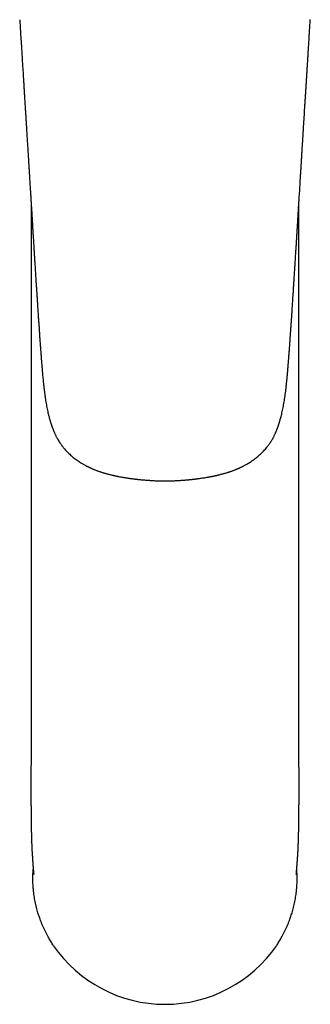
# Model space of a CAD drawing. Header units: millimetres. Extents: x 8 to 880, y 12 to 790.
# Tile 1 of 25: x 379 to 412, y 178 to 290. Entities that reach past the tile are written whole.
import ezdxf

# ---------------------------------------------------------------- set-up
doc = ezdxf.new("R2010")
doc.units = ezdxf.units.MM

msp = doc.modelspace()

# ---------------------------------------------------------------- linework, layer by layer
at = {"color": 7, "linetype": 'Continuous', "lineweight": 30}
for p, q in [((379.81, 268.98), (379.81, 212.17)), ((410.25, 212.17), (410.25, 268.98)), ((379.8, 203.07), (379.8, 201.3)), ((379.8, 203.04), (379.8, 203.02)), ((379.81, 201.3), (379.81, 201.3)), ((379.87, 196.32), (379.87, 196.3)), ((379.89, 196.15), (379.88, 196.3)), ((382.3, 184.52), (382.34, 184.46)), ((407.76, 184.52), (407.72, 184.46))]:
    msp.add_line(p, q, dxfattribs=at)
msp.add_arc((395.03, 193.1), 15.35, 214.2694, 325.7306, dxfattribs=at)
for points, knots in [([(378.53, 289.72), (378.53, 289.6), (378.56, 289.25), (378.59, 288.66), (378.63, 287.97), (378.68, 287.3), (378.72, 286.65), (378.76, 286.01), (378.8, 285.4), (378.83, 284.79), (378.87, 284.2), (378.91, 283.62), (378.94, 283.05), (378.98, 282.5), (379.01, 281.96), (379.04, 281.43), (379.07, 280.93), (379.1, 280.43), (379.13, 279.95), (379.16, 279.49), (379.19, 279.04), (379.22, 278.61), (379.24, 278.19), (379.27, 277.79), (379.29, 277.41), (379.31, 277.06), (379.33, 276.73), (379.35, 276.42), (379.37, 276.11), (379.39, 275.82), (379.41, 275.51), (379.43, 275.18), (379.45, 274.85), (379.47, 274.53), (379.49, 274.23), (379.51, 273.95), (379.52, 273.72), (379.53, 273.54), (379.54, 273.41), (379.55, 273.28), (379.56, 273.16), (379.56, 273.05), (379.57, 272.96), (379.57, 272.89), (379.58, 272.83), (379.58, 272.79), (379.58, 272.74), (379.59, 272.69), (379.59, 272.63), (379.59, 272.56), (379.6, 272.47), (379.61, 272.37), (379.61, 272.26), (379.62, 272.13), (379.63, 272), (379.64, 271.87), (379.64, 271.73), (379.68, 271.24), (379.71, 270.66), (379.75, 270), (379.78, 269.6), (379.8, 269.21), (379.83, 268.81), (379.85, 268.41), (379.88, 267.99), (379.9, 267.57), (379.93, 267.13), (379.96, 266.68), (379.98, 266.22), (380.01, 265.74), (380.04, 265.24), (380.08, 264.74), (380.11, 264.22), (380.14, 263.69), (380.17, 263.17), (380.2, 262.66), (380.23, 262.17), (380.27, 261.66), (380.3, 261.15), (380.33, 260.64), (380.36, 260.13), (380.39, 259.64), (380.43, 259.11), (380.46, 258.56), (380.5, 257.97), (380.54, 257.41), (380.57, 256.85), (380.61, 256.33), (380.64, 255.84), (380.67, 255.37), (380.71, 254.91), (380.74, 254.47), (380.76, 254.09), (380.78, 253.76), (380.8, 253.5), (380.82, 253.24), (380.84, 252.99), (380.86, 252.76), (380.87, 252.55), (380.89, 252.36), (380.9, 252.2), (380.91, 252.04), (380.92, 251.91), (380.93, 251.81), (380.93, 251.73), (380.94, 251.65), (380.94, 251.59), (380.95, 251.54), (380.95, 251.5), (380.95, 251.47), (380.96, 251.42), (380.96, 251.37), (380.96, 251.32), (380.97, 251.25), (380.98, 251.16), (380.98, 251.06), (380.99, 250.95), (381, 250.83), (381.01, 250.69), (381.02, 250.54), (381.04, 250.37), (381.05, 250.19), (381.07, 250), (381.08, 249.8), (381.1, 249.55), (381.13, 249.27), (381.16, 248.96), (381.19, 248.66), (381.22, 248.32), (381.26, 247.95), (381.31, 247.55), (381.36, 247.16), (381.41, 246.79), (381.47, 246.43), (381.52, 246.09), (381.58, 245.78), (381.64, 245.47), (381.7, 245.17), (381.77, 244.89), (381.83, 244.66), (381.87, 244.47), (381.91, 244.33), (381.95, 244.2), (381.99, 244.06), (382.03, 243.93), (382.07, 243.82), (382.1, 243.72), (382.12, 243.65), (382.14, 243.59), (382.16, 243.54), (382.17, 243.5), (382.19, 243.45), (382.21, 243.4), (382.23, 243.34), (382.26, 243.26), (382.29, 243.18), (382.33, 243.08), (382.37, 242.98), (382.42, 242.87), (382.47, 242.76), (382.52, 242.64), (382.58, 242.51), (382.65, 242.37), (382.72, 242.23), (382.81, 242.07), (382.91, 241.89), (383.02, 241.71), (383.14, 241.53), (383.26, 241.36), (383.38, 241.19), (383.51, 241.03), (383.66, 240.86), (383.82, 240.67), (384.01, 240.48), (384.2, 240.3), (384.4, 240.13), (384.6, 239.95), (384.82, 239.78), (385.04, 239.62), (385.26, 239.48), (385.45, 239.35), (385.61, 239.25), (385.75, 239.17), (385.89, 239.1), (386.01, 239.03), (386.12, 238.97), (386.22, 238.92), (386.3, 238.88), (386.37, 238.85), (386.43, 238.82), (386.47, 238.8), (386.5, 238.78), (386.52, 238.77), (386.54, 238.76), (386.56, 238.75), (386.59, 238.74), (386.62, 238.73), (386.68, 238.7), (386.74, 238.68), (386.81, 238.64), (386.9, 238.61), (387, 238.56), (387.12, 238.52), (387.26, 238.46), (387.41, 238.41), (387.55, 238.36), (387.69, 238.31), (387.82, 238.27), (387.96, 238.22), (388.09, 238.18), (388.23, 238.14), (388.35, 238.11), (388.5, 238.07), (388.66, 238.02), (388.84, 237.98), (388.98, 237.94), (389.08, 237.92), (389.14, 237.91), (389.19, 237.9), (389.23, 237.89), (389.26, 237.88), (389.29, 237.87), (389.31, 237.87), (389.35, 237.86), (389.4, 237.85), (389.47, 237.83), (389.55, 237.82), (389.64, 237.8), (389.79, 237.77), (390, 237.73), (390.23, 237.69), (390.42, 237.66), (390.58, 237.63), (390.74, 237.61), (390.9, 237.58), (391.05, 237.56), (391.2, 237.54), (391.33, 237.52), (391.44, 237.51), (391.54, 237.5), (391.63, 237.49), (391.7, 237.48), (391.75, 237.47), (391.79, 237.47), (391.82, 237.46), (391.84, 237.46), (391.86, 237.46), (391.9, 237.46), (391.95, 237.45), (392.02, 237.44), (392.1, 237.43), (392.2, 237.42), (392.31, 237.41), (392.43, 237.4), (392.57, 237.39), (392.72, 237.38), (392.89, 237.36), (393.06, 237.35), (393.26, 237.34), (393.46, 237.32), (393.68, 237.31), (393.9, 237.3), (394.13, 237.29), (394.36, 237.29), (394.61, 237.28), (394.83, 237.28), (394.97, 237.28), (395.03, 237.28)], [0, 0, 0, 0, 0.005962, 0.017444, 0.028677, 0.039662, 0.050398, 0.060701, 0.070765, 0.080589, 0.090173, 0.099706, 0.108991, 0.118026, 0.126811, 0.135348, 0.143636, 0.151674, 0.159464, 0.167004, 0.174295, 0.181337, 0.188129, 0.194673, 0.200967, 0.206518, 0.211859, 0.216992, 0.221949, 0.226747, 0.231383, 0.237053, 0.242463, 0.247613, 0.252504, 0.257135, 0.261507, 0.26371, 0.265841, 0.2679, 0.269886, 0.271788, 0.273116, 0.274259, 0.275217, 0.275992, 0.276592, 0.277338, 0.278316, 0.279519, 0.280947, 0.282601, 0.28448, 0.286458, 0.288621, 0.290818, 0.293016, 0.295214, 0.314861, 0.321233, 0.327609, 0.333989, 0.340412, 0.34702, 0.353702, 0.360576, 0.36764, 0.374896, 0.382497, 0.390298, 0.398298, 0.406499, 0.4149, 0.423502, 0.432305, 0.440174, 0.448198, 0.456378, 0.464713, 0.473054, 0.481241, 0.489273, 0.49715, 0.506832, 0.516267, 0.525456, 0.534398, 0.543095, 0.550883, 0.558464, 0.56584, 0.573009, 0.579971, 0.584417, 0.588775, 0.593008, 0.59702, 0.600807, 0.604367, 0.607183, 0.60984, 0.612337, 0.614675, 0.616063, 0.617388, 0.618645, 0.619706, 0.620513, 0.621029, 0.621604, 0.622276, 0.623078, 0.624012, 0.625078, 0.626503, 0.628112, 0.629904, 0.631881, 0.634159, 0.636642, 0.639331, 0.642226, 0.64533, 0.648644, 0.652169, 0.657251, 0.662262, 0.667179, 0.672002, 0.67873, 0.685266, 0.691604, 0.697742, 0.703674, 0.7091, 0.714338, 0.719389, 0.724253, 0.728934, 0.73343, 0.735867, 0.738244, 0.74056, 0.742816, 0.745011, 0.747117, 0.748572, 0.749823, 0.750866, 0.751715, 0.752421, 0.753067, 0.753971, 0.75507, 0.756367, 0.757863, 0.759562, 0.761466, 0.763265, 0.765222, 0.76734, 0.769624, 0.77208, 0.774714, 0.777533, 0.780902, 0.784429, 0.787927, 0.791373, 0.79476, 0.798082, 0.801341, 0.80573, 0.810022, 0.814225, 0.818341, 0.822928, 0.827403, 0.831766, 0.836015, 0.840149, 0.842793, 0.845387, 0.847911, 0.850223, 0.852294, 0.854129, 0.855488, 0.856681, 0.857711, 0.858577, 0.859038, 0.859435, 0.859767, 0.860063, 0.860458, 0.861134, 0.862024, 0.863134, 0.86446, 0.866004, 0.867763, 0.869737, 0.872332, 0.874913, 0.877386, 0.879754, 0.882015, 0.884171, 0.886578, 0.888841, 0.890962, 0.893052, 0.895951, 0.898977, 0.902125, 0.903179, 0.904109, 0.904907, 0.905573, 0.90611, 0.906515, 0.906842, 0.907489, 0.908351, 0.909428, 0.910718, 0.912219, 0.913931, 0.91828, 0.922618, 0.925197, 0.927774, 0.930351, 0.932929, 0.935509, 0.938041, 0.940027, 0.941837, 0.943469, 0.944926, 0.946206, 0.946948, 0.947562, 0.947986, 0.948269, 0.948625, 0.949082, 0.949976, 0.951106, 0.952472, 0.954069, 0.95588, 0.957905, 0.960144, 0.962596, 0.965261, 0.96814, 0.971232, 0.974539, 0.978059, 0.981793, 0.985403, 0.989192, 0.99316, 0.997307, 1, 1, 1, 1]), ([(395.03, 237.28), (395.11, 237.28), (395.29, 237.28), (395.56, 237.28), (395.84, 237.29), (396.1, 237.3), (396.34, 237.31), (396.57, 237.32), (396.77, 237.33), (396.97, 237.35), (397.15, 237.36), (397.31, 237.37), (397.46, 237.39), (397.6, 237.4), (397.73, 237.41), (397.84, 237.42), (397.94, 237.43), (398.03, 237.44), (398.1, 237.45), (398.16, 237.46), (398.2, 237.46), (398.22, 237.46), (398.24, 237.47), (398.27, 237.47), (398.31, 237.47), (398.35, 237.48), (398.4, 237.48), (398.45, 237.49), (398.51, 237.5), (398.6, 237.51), (398.71, 237.52), (398.83, 237.54), (399.06, 237.57), (399.42, 237.62), (399.78, 237.68), (400.01, 237.72), (400.12, 237.74), (400.23, 237.76), (400.34, 237.78), (400.44, 237.8), (400.52, 237.82), (400.59, 237.83), (400.64, 237.85), (400.69, 237.85), (400.72, 237.86), (400.75, 237.87), (400.78, 237.88), (400.82, 237.88), (400.86, 237.89), (400.91, 237.9), (400.98, 237.92), (401.05, 237.94), (401.16, 237.96), (401.29, 238), (401.45, 238.04), (401.6, 238.08), (401.75, 238.12), (401.89, 238.16), (402.05, 238.21), (402.19, 238.25), (402.32, 238.29), (402.44, 238.33), (402.56, 238.38), (402.69, 238.42), (402.82, 238.47), (402.95, 238.52), (403.06, 238.57), (403.17, 238.61), (403.26, 238.65), (403.34, 238.68), (403.4, 238.71), (403.45, 238.73), (403.48, 238.75), (403.5, 238.76), (403.52, 238.77), (403.54, 238.78), (403.57, 238.79), (403.61, 238.81), (403.66, 238.83), (403.74, 238.87), (403.83, 238.91), (403.93, 238.96), (404.04, 239.02), (404.18, 239.1), (404.34, 239.19), (404.53, 239.3), (404.72, 239.42), (404.91, 239.55), (405.1, 239.68), (405.29, 239.82), (405.48, 239.97), (405.67, 240.14), (405.87, 240.31), (406.06, 240.49), (406.25, 240.69), (406.43, 240.89), (406.59, 241.08), (406.73, 241.26), (406.84, 241.41), (406.95, 241.58), (407.06, 241.74), (407.16, 241.91), (407.26, 242.07), (407.34, 242.23), (407.41, 242.37), (407.48, 242.51), (407.54, 242.64), (407.59, 242.76), (407.64, 242.87), (407.69, 242.97), (407.73, 243.07), (407.76, 243.16), (407.79, 243.25), (407.82, 243.32), (407.84, 243.38), (407.86, 243.43), (407.88, 243.48), (407.89, 243.52), (407.91, 243.57), (407.93, 243.62), (407.95, 243.69), (407.98, 243.77), (408.01, 243.86), (408.04, 243.96), (408.07, 244.07), (408.11, 244.21), (408.16, 244.39), (408.22, 244.62), (408.29, 244.88), (408.35, 245.17), (408.42, 245.46), (408.48, 245.77), (408.54, 246.09), (408.59, 246.42), (408.64, 246.76), (408.7, 247.12), (408.74, 247.49), (408.79, 247.87), (408.83, 248.26), (408.87, 248.66), (408.91, 249.08), (408.94, 249.43), (408.97, 249.71), (408.98, 249.91), (409, 250.1), (409.01, 250.28), (409.03, 250.44), (409.04, 250.6), (409.05, 250.76), (409.06, 250.91), (409.08, 251.05), (409.08, 251.16), (409.09, 251.26), (409.1, 251.34), (409.1, 251.41), (409.11, 251.46), (409.11, 251.5), (409.11, 251.54), (409.12, 251.58), (409.12, 251.64), (409.13, 251.72), (409.13, 251.81), (409.14, 251.92), (409.15, 252.02), (409.16, 252.16), (409.17, 252.32), (409.19, 252.51), (409.2, 252.71), (409.22, 252.93), (409.23, 253.16), (409.25, 253.44), (409.28, 253.78), (409.3, 254.17), (409.33, 254.58), (409.36, 255), (409.39, 255.43), (409.42, 255.87), (409.45, 256.33), (409.48, 256.83), (409.52, 257.36), (409.55, 257.91), (409.59, 258.47), (409.63, 259.04), (409.66, 259.61), (409.7, 260.19), (409.74, 260.77), (409.77, 261.35), (409.81, 261.93), (409.85, 262.5), (409.88, 263.06), (409.91, 263.6), (409.95, 264.13), (409.98, 264.65), (410.01, 265.15), (410.04, 265.64), (410.07, 266.12), (410.1, 266.58), (410.13, 267.03), (410.15, 267.47), (410.18, 267.91), (410.2, 268.33), (410.23, 268.74), (410.28, 269.52), (410.34, 270.46), (410.39, 271.3), (410.41, 271.68), (410.42, 271.82), (410.43, 271.95), (410.44, 272.08), (410.44, 272.21), (410.45, 272.32), (410.46, 272.43), (410.46, 272.51), (410.47, 272.59), (410.47, 272.66), (410.48, 272.71), (410.48, 272.75), (410.48, 272.79), (410.48, 272.85), (410.49, 272.91), (410.49, 273), (410.5, 273.1), (410.51, 273.22), (410.52, 273.38), (410.53, 273.57), (410.54, 273.79), (410.56, 274.03), (410.57, 274.29), (410.59, 274.57), (410.61, 274.87), (410.63, 275.19), (410.65, 275.52), (410.67, 275.84), (410.69, 276.15), (410.71, 276.46), (410.73, 276.78), (410.75, 277.11), (410.77, 277.45), (410.79, 277.8), (410.81, 278.16), (410.84, 278.51), (410.86, 278.88), (410.88, 279.27), (410.91, 279.67), (410.93, 280.09), (410.96, 280.53), (410.99, 280.99), (411.02, 281.45), (411.05, 281.93), (411.08, 282.42), (411.11, 282.9), (411.14, 283.39), (411.17, 283.89), (411.2, 284.4), (411.24, 284.92), (411.27, 285.45), (411.3, 286), (411.34, 286.55), (411.37, 287.12), (411.41, 287.7), (411.44, 288.28), (411.48, 288.87), (411.51, 289.35), (411.53, 289.64), (411.53, 289.73)], [0, 0, 0, 0, 0.004, 0.008707, 0.013176, 0.017407, 0.021399, 0.024944, 0.028276, 0.031395, 0.034301, 0.036994, 0.039475, 0.041744, 0.0438, 0.045644, 0.047274, 0.048655, 0.049808, 0.050736, 0.051437, 0.051766, 0.052037, 0.052448, 0.053031, 0.053735, 0.054508, 0.05535, 0.056262, 0.057833, 0.059574, 0.061486, 0.063568, 0.071305, 0.07904, 0.080881, 0.082724, 0.08457, 0.086406, 0.088079, 0.089541, 0.090541, 0.09141, 0.092147, 0.092751, 0.093222, 0.09361, 0.094147, 0.094862, 0.095755, 0.096827, 0.098061, 0.099309, 0.102178, 0.10494, 0.107358, 0.109692, 0.112132, 0.114752, 0.117555, 0.119489, 0.121503, 0.123597, 0.12577, 0.128025, 0.130266, 0.132348, 0.13419, 0.13579, 0.137147, 0.13826, 0.139129, 0.139647, 0.140033, 0.140346, 0.140724, 0.141175, 0.141698, 0.142813, 0.14416, 0.145741, 0.147557, 0.14961, 0.151902, 0.155288, 0.158791, 0.162383, 0.166065, 0.169834, 0.17369, 0.177632, 0.181661, 0.185852, 0.190134, 0.194508, 0.198983, 0.203572, 0.206645, 0.20977, 0.212943, 0.216159, 0.219388, 0.222468, 0.225286, 0.22792, 0.230376, 0.232661, 0.234779, 0.236735, 0.238535, 0.240324, 0.241932, 0.243363, 0.244618, 0.2457, 0.246611, 0.247313, 0.247966, 0.248753, 0.249712, 0.250879, 0.252253, 0.253833, 0.255531, 0.257268, 0.259042, 0.262638, 0.266378, 0.27089, 0.27559, 0.280473, 0.285546, 0.290809, 0.29626, 0.301901, 0.307728, 0.313737, 0.319925, 0.326289, 0.332825, 0.339535, 0.346421, 0.349888, 0.353158, 0.356235, 0.359119, 0.361812, 0.364314, 0.367021, 0.369466, 0.37165, 0.373573, 0.375094, 0.3764, 0.377494, 0.378376, 0.378953, 0.379469, 0.380117, 0.380943, 0.382393, 0.383964, 0.385625, 0.387374, 0.389213, 0.392114, 0.395213, 0.398509, 0.402003, 0.405695, 0.409584, 0.415798, 0.422195, 0.428773, 0.435534, 0.442475, 0.449597, 0.456901, 0.465263, 0.473853, 0.48267, 0.491716, 0.50099, 0.510492, 0.519659, 0.529026, 0.538568, 0.547991, 0.557212, 0.566231, 0.575048, 0.583664, 0.592081, 0.600297, 0.608173, 0.615857, 0.62335, 0.630651, 0.637888, 0.644927, 0.651768, 0.658411, 0.664859, 0.689904, 0.703904, 0.706102, 0.7083, 0.710498, 0.712691, 0.714749, 0.716606, 0.718263, 0.71972, 0.720976, 0.722032, 0.722874, 0.723513, 0.724128, 0.724921, 0.726057, 0.72743, 0.729038, 0.730768, 0.733604, 0.736581, 0.74031, 0.74424, 0.748371, 0.753021, 0.757901, 0.763012, 0.768354, 0.773927, 0.778747, 0.783727, 0.78889, 0.794261, 0.799842, 0.805632, 0.811284, 0.817121, 0.823145, 0.829355, 0.83575, 0.842737, 0.849934, 0.857339, 0.864954, 0.872778, 0.880812, 0.888578, 0.89653, 0.904669, 0.912993, 0.921504, 0.930201, 0.939085, 0.948154, 0.95741, 0.966852, 0.976307, 0.985942, 0.995757, 1, 1, 1, 1]), ([(379.81, 212.17), (379.81, 212.04), (379.81, 211.79), (379.81, 211.41), (379.81, 211.04), (379.81, 210.68), (379.81, 210.33), (379.81, 209.98), (379.81, 209.64), (379.81, 209.29), (379.81, 208.95), (379.81, 208.61), (379.81, 208.29), (379.81, 207.98), (379.81, 207.68), (379.81, 207.4), (379.81, 207.13), (379.81, 206.87), (379.81, 206.62), (379.81, 206.39), (379.81, 206.17), (379.81, 205.96), (379.81, 205.75), (379.81, 205.55), (379.81, 205.36), (379.81, 205.17), (379.81, 205.01), (379.81, 204.86), (379.8, 204.72), (379.8, 204.59), (379.8, 204.47), (379.8, 204.32), (379.8, 204.15), (379.8, 203.96), (379.8, 203.82), (379.8, 203.73), (379.8, 203.68), (379.8, 203.62), (379.8, 203.55), (379.8, 203.47), (379.8, 203.37), (379.8, 203.27), (379.8, 203.15), (379.8, 203.08), (379.8, 203.04)], [0, 0, 0, 0, 0.043292, 0.085493, 0.126597, 0.166599, 0.205494, 0.24328, 0.279952, 0.319003, 0.356705, 0.393058, 0.428063, 0.461721, 0.494031, 0.524996, 0.554617, 0.582896, 0.609837, 0.634999, 0.658878, 0.681478, 0.702802, 0.725889, 0.74728, 0.766979, 0.784993, 0.801327, 0.815988, 0.830179, 0.843979, 0.857389, 0.879254, 0.899998, 0.919625, 0.924621, 0.929822, 0.936246, 0.943999, 0.953095, 0.963347, 0.974911, 0.987798, 1, 1, 1, 1]), ([(410.26, 203.91), (410.26, 203.92), (410.26, 203.96), (410.26, 204.02), (410.26, 204.08), (410.26, 204.13), (410.26, 204.17), (410.26, 204.22), (410.26, 204.26), (410.26, 204.33), (410.26, 204.42), (410.26, 204.52), (410.25, 204.64), (410.25, 204.77), (410.25, 204.9), (410.25, 205.02), (410.25, 205.15), (410.25, 205.29), (410.25, 205.44), (410.25, 205.61), (410.25, 205.81), (410.25, 206.03), (410.25, 206.26), (410.25, 206.51), (410.25, 206.78), (410.25, 207.06), (410.25, 207.34), (410.25, 207.64), (410.25, 207.95), (410.25, 208.27), (410.25, 208.59), (410.25, 208.9), (410.25, 209.2), (410.25, 209.51), (410.25, 209.82), (410.25, 210.15), (410.25, 210.48), (410.25, 210.81), (410.25, 211.14), (410.25, 211.48), (410.25, 211.82), (410.25, 212.06), (410.25, 212.17)], [0, 0, 0, 0, 0.005481, 0.01392, 0.021092, 0.026998, 0.032091, 0.037433, 0.043069, 0.048998, 0.061077, 0.074221, 0.08843, 0.103708, 0.120083, 0.134183, 0.149579, 0.166273, 0.184269, 0.20357, 0.228197, 0.254675, 0.283011, 0.313209, 0.345276, 0.379219, 0.412944, 0.448345, 0.485423, 0.52418, 0.564617, 0.599599, 0.635748, 0.673065, 0.71155, 0.751202, 0.792018, 0.831565, 0.872141, 0.913742, 0.956363, 1, 1, 1, 1]), ([(410.26, 202.61), (410.26, 202.79), (410.26, 203.22), (410.26, 203.65), (410.26, 203.9)], [0, 0, 0, 0, 0.422423, 1, 1, 1, 1]), ([(410.26, 201.25), (410.26, 201.35), (410.26, 201.61), (410.26, 202.01), (410.26, 202.36), (410.26, 202.56), (410.26, 202.61)], [0, 0, 0, 0, 0.23323, 0.566229, 0.889234, 1, 1, 1, 1]), ([(379.8, 201.3), (379.8, 201.29), (379.8, 201.24), (379.8, 201.16), (379.8, 201.07), (379.8, 200.99), (379.8, 200.93), (379.8, 200.88), (379.8, 200.85), (379.8, 200.81), (379.8, 200.78), (379.8, 200.72), (379.8, 200.66), (379.8, 200.6), (379.8, 200.53), (379.8, 200.47), (379.8, 200.4), (379.81, 200.32), (379.81, 200.25), (379.81, 200.17), (379.81, 200.1), (379.81, 200.03), (379.81, 199.96), (379.81, 199.89), (379.81, 199.82), (379.81, 199.74), (379.81, 199.67), (379.81, 199.61), (379.81, 199.55), (379.81, 199.49), (379.81, 199.43), (379.81, 199.36), (379.81, 199.27), (379.81, 199.19), (379.81, 199.12), (379.81, 199.05), (379.81, 199), (379.81, 198.95), (379.81, 198.9), (379.82, 198.85), (379.82, 198.79), (379.82, 198.72), (379.82, 198.63), (379.82, 198.52), (379.82, 198.41), (379.82, 198.3), (379.83, 198.2), (379.83, 198.11), (379.83, 198.04), (379.83, 197.99), (379.83, 197.94), (379.83, 197.88), (379.83, 197.83), (379.83, 197.78), (379.84, 197.73), (379.84, 197.68), (379.84, 197.64), (379.84, 197.61), (379.84, 197.58), (379.84, 197.55), (379.84, 197.52), (379.84, 197.48), (379.84, 197.45), (379.84, 197.43), (379.84, 197.4), (379.84, 197.37), (379.85, 197.32), (379.85, 197.25), (379.85, 197.16), (379.85, 197.08), (379.85, 196.99), (379.86, 196.9), (379.86, 196.82), (379.86, 196.75), (379.86, 196.7), (379.87, 196.64), (379.87, 196.6), (379.87, 196.55), (379.87, 196.5), (379.87, 196.46), (379.87, 196.41), (379.88, 196.36), (379.88, 196.31), (379.88, 196.27), (379.88, 196.24), (379.88, 196.2), (379.88, 196.17), (379.88, 196.15), (379.88, 196.15)], [0, 0, 0, 0, 0.005967, 0.023871, 0.039412, 0.052591, 0.063406, 0.070614, 0.076181, 0.080127, 0.086892, 0.095397, 0.105644, 0.116681, 0.127731, 0.138802, 0.149526, 0.162967, 0.175088, 0.187645, 0.200917, 0.212369, 0.223312, 0.234463, 0.246338, 0.260282, 0.273324, 0.283834, 0.29356, 0.303532, 0.314606, 0.327209, 0.341728, 0.35754, 0.371057, 0.382832, 0.392686, 0.401345, 0.410088, 0.419932, 0.429735, 0.440302, 0.462781, 0.479775, 0.502421, 0.524561, 0.545318, 0.566003, 0.576587, 0.585996, 0.598252, 0.608038, 0.618338, 0.630992, 0.640596, 0.651593, 0.659402, 0.666182, 0.671749, 0.677745, 0.685108, 0.693139, 0.699523, 0.704675, 0.710012, 0.716326, 0.723529, 0.743582, 0.762185, 0.780938, 0.802138, 0.819331, 0.841731, 0.856319, 0.868836, 0.881785, 0.89296, 0.902354, 0.914668, 0.925993, 0.935698, 0.949016, 0.960769, 0.969659, 0.978307, 0.98756, 0.998631, 1, 1, 1, 1]), ([(410.18, 196.15), (410.18, 196.15), (410.18, 196.16), (410.18, 196.17), (410.18, 196.19), (410.18, 196.21), (410.18, 196.23), (410.18, 196.26), (410.18, 196.29), (410.18, 196.33), (410.18, 196.35), (410.18, 196.38), (410.18, 196.4), (410.19, 196.42), (410.19, 196.44), (410.19, 196.46), (410.19, 196.49), (410.19, 196.51), (410.19, 196.53), (410.19, 196.56), (410.19, 196.58), (410.19, 196.61), (410.19, 196.64), (410.19, 196.66), (410.2, 196.69), (410.2, 196.73), (410.2, 196.76), (410.2, 196.8), (410.2, 196.85), (410.2, 196.89), (410.2, 196.93), (410.2, 196.97), (410.21, 197), (410.21, 197.03), (410.21, 197.06), (410.21, 197.1), (410.21, 197.13), (410.21, 197.16), (410.21, 197.18), (410.21, 197.19), (410.21, 197.21), (410.21, 197.24), (410.21, 197.27), (410.21, 197.3), (410.21, 197.33), (410.22, 197.36), (410.22, 197.4), (410.22, 197.43), (410.22, 197.47), (410.22, 197.5), (410.22, 197.56), (410.22, 197.63), (410.22, 197.71), (410.23, 197.8), (410.23, 197.89), (410.23, 197.98), (410.23, 198.07), (410.23, 198.15), (410.23, 198.21), (410.24, 198.28), (410.24, 198.34), (410.24, 198.4), (410.24, 198.46), (410.24, 198.51), (410.24, 198.55), (410.24, 198.59), (410.24, 198.64), (410.24, 198.69), (410.24, 198.74), (410.24, 198.8), (410.24, 198.85), (410.25, 198.9), (410.25, 198.95), (410.25, 199), (410.25, 199.04), (410.25, 199.09), (410.25, 199.14), (410.25, 199.19), (410.25, 199.25), (410.25, 199.31), (410.25, 199.37), (410.25, 199.44), (410.25, 199.5), (410.25, 199.57), (410.25, 199.63), (410.25, 199.69), (410.25, 199.75), (410.25, 199.79), (410.25, 199.84), (410.25, 199.89), (410.25, 199.95), (410.25, 200.02), (410.25, 200.09), (410.25, 200.17), (410.25, 200.24), (410.25, 200.32), (410.25, 200.4), (410.25, 200.47), (410.26, 200.54), (410.26, 200.61), (410.26, 200.67), (410.26, 200.72), (410.26, 200.76), (410.26, 200.8), (410.26, 200.86), (410.26, 200.93), (410.26, 201.02), (410.26, 201.13), (410.26, 201.22), (410.26, 201.28), (410.26, 201.3)], [0, 0, 0, 0, 0.000956, 0.006073, 0.009904, 0.013877, 0.019011, 0.027113, 0.035899, 0.043695, 0.050484, 0.056256, 0.06062, 0.064373, 0.069357, 0.07597, 0.083151, 0.088842, 0.093061, 0.097543, 0.103527, 0.110967, 0.118167, 0.12425, 0.129219, 0.137745, 0.147284, 0.156488, 0.165328, 0.175691, 0.186975, 0.195179, 0.202388, 0.208434, 0.214387, 0.221916, 0.230676, 0.236422, 0.240731, 0.243987, 0.2483, 0.253991, 0.260764, 0.268677, 0.274812, 0.280888, 0.288313, 0.296729, 0.304421, 0.31139, 0.318897, 0.338009, 0.356198, 0.374868, 0.3931, 0.411484, 0.430129, 0.444512, 0.459156, 0.469599, 0.483255, 0.495521, 0.50857, 0.517125, 0.523606, 0.53084, 0.539955, 0.54972, 0.55998, 0.571044, 0.581116, 0.590666, 0.599514, 0.607504, 0.61574, 0.625246, 0.634356, 0.642068, 0.652643, 0.663424, 0.674908, 0.687705, 0.698031, 0.709398, 0.721231, 0.731668, 0.740673, 0.748738, 0.75628, 0.76461, 0.774533, 0.786071, 0.799072, 0.812097, 0.824777, 0.836492, 0.850524, 0.862783, 0.874396, 0.88551, 0.896892, 0.902751, 0.909027, 0.916757, 0.926032, 0.936855, 0.952563, 0.970694, 0.991248, 1, 1, 1, 1]), ([(379.87, 196.3), (379.87, 196.29), (379.88, 196.27), (379.88, 196.22), (379.88, 196.18), (379.88, 196.14), (379.88, 196.09), (379.88, 196.06), (379.89, 195.99), (379.89, 195.91), (379.89, 195.81), (379.9, 195.74), (379.9, 195.68), (379.9, 195.63), (379.9, 195.57), (379.91, 195.52), (379.91, 195.48), (379.91, 195.4), (379.92, 195.31), (379.92, 195.2), (379.93, 195.09), (379.93, 194.99), (379.94, 194.88), (379.95, 194.79), (379.95, 194.7), (379.96, 194.63), (379.96, 194.56), (379.96, 194.49), (379.97, 194.43), (379.97, 194.38), (379.97, 194.33), (379.98, 194.28), (379.98, 194.25), (379.98, 194.22), (379.98, 194.19), (379.99, 194.14), (379.99, 194.07), (380, 193.98), (380, 193.91), (380.01, 193.84), (380.01, 193.77), (380.02, 193.7), (380.02, 193.65), (380.03, 193.6), (380.03, 193.55), (380.03, 193.5), (380.04, 193.45), (380.04, 193.4), (380.05, 193.35), (380.05, 193.31), (380.05, 193.28), (380.06, 193.24), (380.06, 193.21), (380.06, 193.17), (380.07, 193.14), (380.07, 193.1), (380.07, 193.07), (380.07, 193.03), (380.08, 192.99), (380.08, 192.95), (380.08, 192.91), (380.09, 192.88), (380.09, 192.85), (380.09, 192.83), (380.09, 192.81), (380.1, 192.78), (380.1, 192.75), (380.1, 192.71), (380.11, 192.67), (380.11, 192.63), (380.11, 192.6), (380.11, 192.57), (380.12, 192.55), (380.12, 192.53), (380.12, 192.52), (380.12, 192.51), (380.12, 192.51), (380.12, 192.5), (380.12, 192.5), (380.12, 192.5)], [0, 0, 0, 0, 0.0056539, 0.0151416, 0.0238779, 0.0320982, 0.0398456, 0.0474602, 0.0550178, 0.0766152, 0.0991843, 0.1105416, 0.1220145, 0.1333766, 0.1443694, 0.1540959, 0.1632853, 0.1739677, 0.1982573, 0.2195576, 0.2428813, 0.2655214, 0.2868753, 0.3105778, 0.3243859, 0.3402494, 0.3556466, 0.3704686, 0.3845567, 0.3957048, 0.406055, 0.4176429, 0.4244467, 0.4299174, 0.4347647, 0.441869, 0.4642615, 0.4845695, 0.5000524, 0.5143924, 0.5310553, 0.5482369, 0.558319, 0.5701093, 0.5811155, 0.5945742, 0.6068714, 0.6198079, 0.6325448, 0.6415331, 0.6515497, 0.6606193, 0.6706781, 0.6799429, 0.6895463, 0.6971417, 0.7093786, 0.7196276, 0.7321922, 0.7446835, 0.7596378, 0.7683096, 0.7761248, 0.7838022, 0.7918535, 0.8013992, 0.8119952, 0.8293807, 0.8472679, 0.8674656, 0.8876506, 0.9050892, 0.9243036, 0.9412877, 0.9538245, 0.9674025, 0.9807909, 0.9940166, 1, 1, 1, 1]), ([(409.94, 192.5), (409.94, 192.5), (409.94, 192.5), (409.94, 192.51), (409.94, 192.52), (409.94, 192.54), (409.95, 192.56), (409.95, 192.59), (409.95, 192.61), (409.95, 192.64), (409.95, 192.68), (409.96, 192.72), (409.96, 192.75), (409.96, 192.78), (409.97, 192.8), (409.97, 192.82), (409.97, 192.84), (409.97, 192.86), (409.97, 192.89), (409.97, 192.91), (409.98, 192.93), (409.98, 192.95), (409.98, 192.98), (409.98, 193), (409.99, 193.03), (409.99, 193.05), (409.99, 193.06), (409.99, 193.08), (409.99, 193.11), (409.99, 193.13), (410, 193.15), (410, 193.17), (410, 193.19), (410, 193.21), (410, 193.23), (410, 193.26), (410.01, 193.29), (410.01, 193.32), (410.01, 193.36), (410.02, 193.39), (410.02, 193.42), (410.02, 193.46), (410.02, 193.5), (410.03, 193.55), (410.03, 193.6), (410.04, 193.64), (410.04, 193.7), (410.05, 193.77), (410.05, 193.85), (410.06, 193.95), (410.06, 194.03), (410.07, 194.09), (410.07, 194.14), (410.08, 194.19), (410.08, 194.23), (410.08, 194.27), (410.09, 194.35), (410.09, 194.44), (410.1, 194.56), (410.11, 194.67), (410.11, 194.78), (410.12, 194.89), (410.13, 194.99), (410.13, 195.08), (410.14, 195.17), (410.14, 195.27), (410.14, 195.36), (410.15, 195.46), (410.15, 195.54), (410.16, 195.61), (410.16, 195.66), (410.16, 195.71), (410.16, 195.75), (410.17, 195.8), (410.17, 195.86), (410.17, 195.92), (410.17, 195.97), (410.17, 196.03), (410.18, 196.07), (410.18, 196.11), (410.18, 196.12), (410.18, 196.13), (410.18, 196.13)], [0, 0, 0, 0, 0.010354, 0.033963, 0.057318, 0.07396, 0.090064, 0.109905, 0.127223, 0.14352, 0.159478, 0.177362, 0.19568, 0.202935, 0.210047, 0.216823, 0.224574, 0.233945, 0.243269, 0.250596, 0.257375, 0.264145, 0.271705, 0.281426, 0.288413, 0.294045, 0.299342, 0.305519, 0.311351, 0.31893, 0.325029, 0.330472, 0.336848, 0.342026, 0.34667, 0.356471, 0.362799, 0.372691, 0.380474, 0.390402, 0.3975, 0.40779, 0.419536, 0.430362, 0.44185, 0.454555, 0.463255, 0.483672, 0.504033, 0.526013, 0.548406, 0.559275, 0.570972, 0.581268, 0.59066, 0.600702, 0.611343, 0.640902, 0.665918, 0.689937, 0.714303, 0.740453, 0.759252, 0.776761, 0.800779, 0.819831, 0.838705, 0.860416, 0.880817, 0.891733, 0.902116, 0.911592, 0.919993, 0.930484, 0.943133, 0.954792, 0.966121, 0.977522, 0.989061, 0.993524, 0.998808, 1, 1, 1, 1]), ([(382.3, 184.52), (382.25, 184.6), (382.16, 184.74), (382.02, 184.96), (381.89, 185.18), (381.75, 185.43), (381.6, 185.71), (381.44, 186.02), (381.29, 186.33), (381.15, 186.65), (381.02, 186.97), (380.9, 187.27), (380.8, 187.54), (380.72, 187.79), (380.63, 188.04), (380.55, 188.32), (380.47, 188.61), (380.39, 188.94), (380.32, 189.26), (380.25, 189.59), (380.19, 189.92), (380.14, 190.27), (380.1, 190.65), (380.06, 191.01), (380.04, 191.35), (380.03, 191.66), (380.02, 191.97), (380.02, 192.31), (380.04, 192.7), (380.05, 192.98), (380.07, 193.13), (380.07, 193.13)], [0, 0, 0, 0, 0.028275, 0.05655, 0.084859, 0.113168, 0.151268, 0.189373, 0.227473, 0.265768, 0.304068, 0.342363, 0.371368, 0.400374, 0.42942, 0.458465, 0.495294, 0.532127, 0.568955, 0.605968, 0.642986, 0.679998, 0.72422, 0.768477, 0.802687, 0.836897, 0.871172, 0.905446, 0.952122, 0.998838, 1, 1, 1, 1]), ([(407.76, 184.52), (407.81, 184.6), (407.9, 184.74), (408.04, 184.96), (408.17, 185.18), (408.31, 185.43), (408.46, 185.71), (408.62, 186.02), (408.77, 186.33), (408.91, 186.65), (409.04, 186.97), (409.16, 187.27), (409.26, 187.54), (409.34, 187.79), (409.42, 188.04), (409.51, 188.32), (409.59, 188.61), (409.67, 188.94), (409.74, 189.26), (409.81, 189.59), (409.87, 189.92), (409.92, 190.27), (409.96, 190.65), (410, 191.01), (410.02, 191.35), (410.03, 191.66), (410.04, 191.97), (410.04, 192.31), (410.02, 192.7), (410.01, 192.98), (409.99, 193.13), (409.99, 193.13)], [0, 0, 0, 0, 0.028275, 0.05655, 0.084859, 0.113168, 0.151268, 0.189373, 0.227473, 0.265768, 0.304068, 0.342363, 0.371368, 0.400374, 0.42942, 0.458465, 0.495294, 0.532127, 0.568956, 0.605968, 0.642986, 0.679998, 0.72422, 0.768477, 0.802687, 0.836897, 0.871172, 0.905447, 0.952122, 0.998838, 1, 1, 1, 1])]:
    msp.add_open_spline(points, degree=3, knots=knots, dxfattribs=at)

doc.saveas('drawing.dxf')
